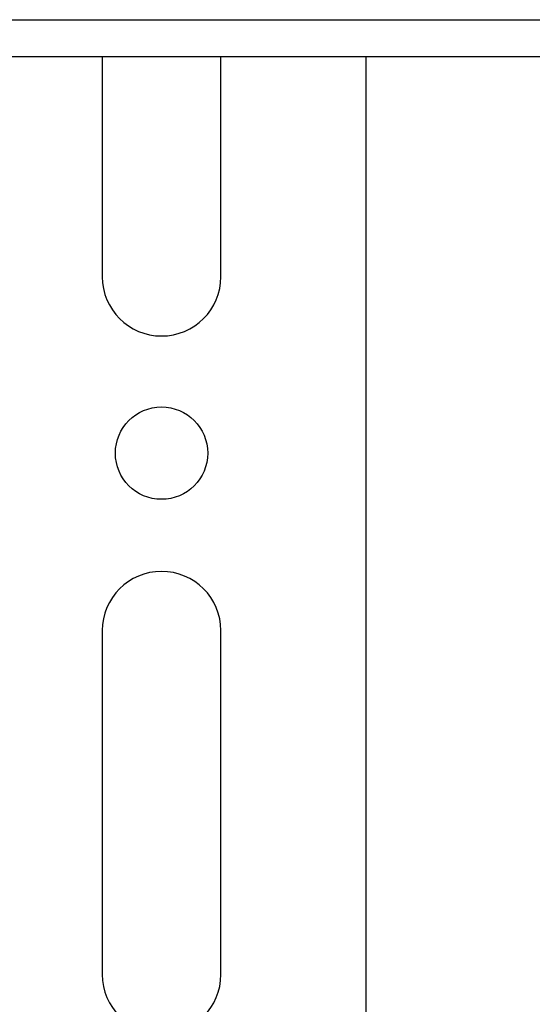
# Model space of a CAD drawing. Header units: inches. Extents: x 5 to 165, y 3 to 108.
# Tile 114 of 139: x 151.62 to 153.07, y 48.52 to 51.3. Entities that reach past the tile are written whole.
import ezdxf

# ---------------------------------------------------------------- set-up
doc = ezdxf.new("R2010")
doc.units = ezdxf.units.IN
doc.header["$LTSCALE"] = 10
doc.header["$MEASUREMENT"] = 0

msp = doc.modelspace()

# ---------------------------------------------------------------- linework, layer by layer
at = {"color": 7, "linetype": 'Continuous', "lineweight": 25}
for p, q in [((132.527442, 51.296265), (155.767442, 51.296265)), ((132.527442, 51.192265), (155.767442, 51.192265)), ((151.854458, 51.192265), (151.854458, 50.572277)), ((152.188458, 50.572277), (152.188458, 51.192265)), ((152.596458, 51.192265), (152.596458, 44.275831)), ((151.854458, 49.575281), (151.854458, 48.606765)), ((152.188458, 48.606765), (152.188458, 49.575281))]:
    msp.add_line(p, q, dxfattribs=at)
msp.add_circle((152.021458, 50.075277), 0.13, dxfattribs=at)
for centre, start, end in [((152.021458, 50.572277), 180, 0), ((152.021458, 49.575281), 0, 180), ((152.021458, 48.606765), 180, 0)]:
    msp.add_arc(centre, 0.167, start, end, dxfattribs=at)

doc.saveas('drawing.dxf')
